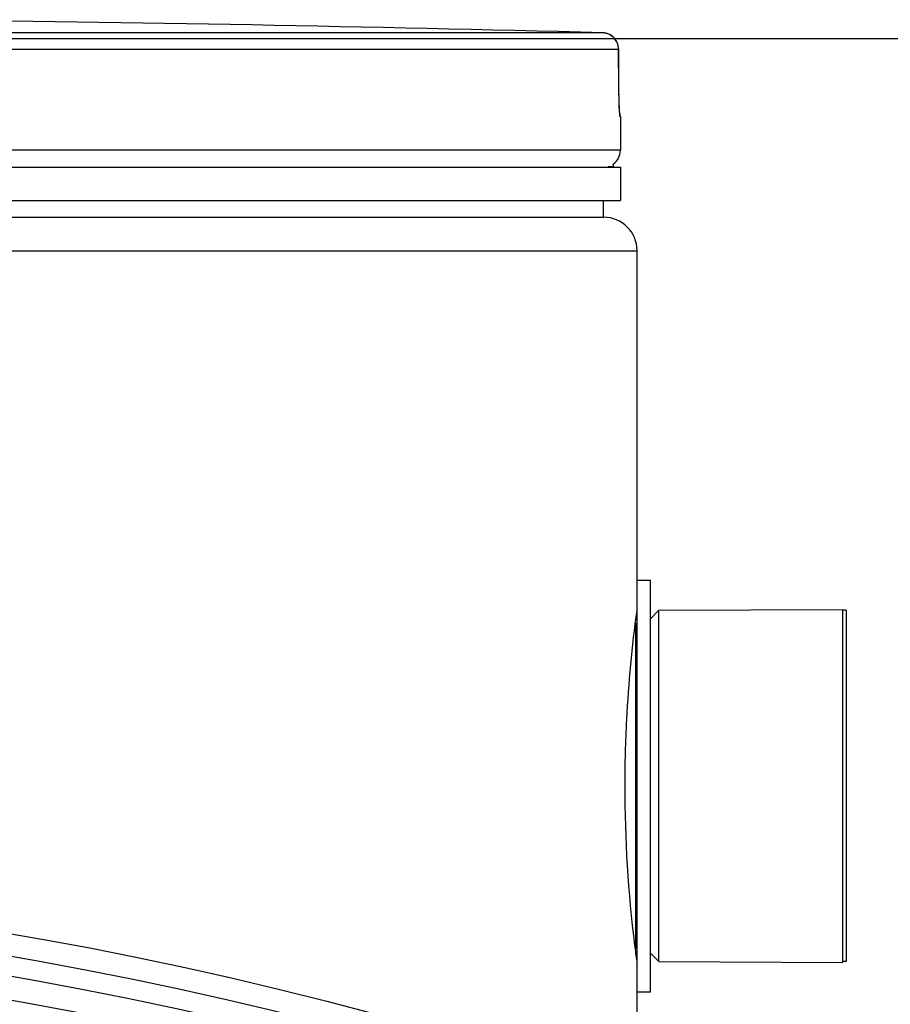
# Model space of a CAD drawing. Header units: millimetres. Extents: x 0 to 297, y 0 to 210.
# Tile 23 of 25: x 250.4 to 257.77, y 191.85 to 200.18. Entities that reach past the tile are written whole.
import ezdxf

# ---------------------------------------------------------------- set-up
doc = ezdxf.new("R2010")
doc.units = ezdxf.units.MM
doc.header["$LTSCALE"] = 16.335
doc.layers.get('0').update_dxf_attribs({"linetype": 'CONTINUOUS'})
doc.layers.add('01_GLOBAL', color=7, linetype='CONTINUOUS')
doc.layers.add('AXES_REF', color=7, linetype='CONTINUOUS')

# ---------------------------------------------------------------- blocks, each defined once
blk = doc.blocks.new('MARGEA4_BL0', base_point=(148.5141, 105.0139))
at = {"color": 7, "linetype": 'Continuous'}
blk.add_line((287.0141, 200.0139), (10.0141, 200.0139), dxfattribs=at)

msp = doc.modelspace()

# ---------------------------------------------------------------- linework, layer by layer
at = {"color": 9, "linetype": 'Continuous'}
for p, q in [((255.3312, 200.0659), (245.2839, 200.0659)), ((255.4688, 199.9245), (245.291, 199.9245)), ((255.4688, 199.9245), (255.469, 199.9257)), ((255.4708, 199.6065), (255.4688, 199.9245)), ((255.4708, 199.6065), (255.4709, 199.6074)), ((255.4832, 199.3584), (255.4807, 199.3584)), ((255.4832, 199.0723), (233.986, 199.0723)), ((255.3808, 198.9365), (255.4266, 198.9365)), ((255.6105, 195.0754), (255.6105, 192.3205))]:
    msp.add_line(p, q, dxfattribs=at)
at = {"color": 7, "linetype": 'Continuous'}
for p, q in [((255.4711, 199.5896), (255.469, 199.9254)), ((255.4713, 199.5717), (255.471, 199.5952)), ((255.4715, 199.5551), (255.4712, 199.5779)), ((255.4718, 199.5382), (255.4714, 199.5603)), ((255.4721, 199.5228), (255.4717, 199.5441)), ((255.4726, 199.5026), (255.472, 199.5276)), ((255.473, 199.4881), (255.4725, 199.5072)), ((255.4735, 199.4703), (255.4728, 199.4931)), ((255.4741, 199.4541), (255.4734, 199.475)), ((255.4747, 199.4394), (255.474, 199.4583)), ((255.4753, 199.4263), (255.4746, 199.4432)), ((255.4759, 199.4148), (255.4752, 199.4296)), ((255.4763, 199.4074), (255.4757, 199.4177)), ((255.4767, 199.4006), (255.4762, 199.4096)), ((255.4771, 199.395), (255.4766, 199.4028)), ((255.4832, 199.3584), (255.4832, 199.0723)), ((233.986, 198.9308), (255.4832, 198.9308)), ((255.4266, 198.9308), (255.4266, 198.9365)), ((255.4832, 198.9308), (255.4832, 198.648)), ((233.986, 198.648), (255.4832, 198.648)), ((255.3417, 198.5066), (255.3417, 198.648)), ((234.1275, 198.5066), (255.3417, 198.5066)), ((255.6246, 195.4376), (255.7377, 195.4376)), ((255.6246, 191.9584), (255.6246, 195.4375)), ((255.7377, 191.9584), (255.7377, 195.4375)), ((255.7377, 195.1123), (255.8085, 195.183)), ((255.8085, 195.183), (257.3642, 195.1901)), ((255.8085, 192.213), (255.8085, 195.183)), ((257.3642, 192.2059), (257.3642, 195.19)), ((255.7377, 192.2837), (255.8085, 192.213)), ((255.8085, 192.213), (257.3642, 192.2059)), ((255.6246, 191.9584), (255.7377, 191.9584))]:
    msp.add_line(p, q, dxfattribs=at)
msp.add_lwpolyline([(255.4777, 199.3851), (255.4778, 199.3848), (255.4781, 199.3831), (255.4782, 199.3823), (255.4781, 199.3826), (255.4781, 199.3834), (255.4779, 199.3847), (255.4778, 199.3866), (255.4776, 199.389), (255.4773, 199.3918), (255.4771, 199.395)], dxfattribs=at)
for radius in [33.0801, 32.7266]:
    msp.add_circle((244.7346, 159.84), radius, dxfattribs=at)
at = {"color": 9, "linetype": 'Continuous'}
msp.add_circle((244.7346, 159.84), 32.893, dxfattribs=at)
at = {"color": 7, "linetype": 'Continuous'}
for centre, radius, start, end in [((244.7346, -208.3127), 408.5161, 88.513625, 89.344519), ((255.3275, 199.9245), 0.1414, 0.47139, 88.50968), ((255.3417, 199.3584), 0.1414, 0, 16.94736), ((255.3417, 199.0723), 0.1414, 304.26436, 360), ((255.3898, 198.9365), 0.0368, 0, 31.37829), ((244.7346, 159.84), 32.5286, 262.15697, 262.09551)]:
    msp.add_arc(centre, radius, start, end, dxfattribs=at)
at = {"color": 9, "linetype": 'Continuous'}
for centre, radius, start, end in [((255.3275, 199.9257), 0.1403, 81.1124, 88.48797), ((255.3272, 199.9236), 0.1423, 79.42687, 81.12919), ((255.3271, 199.9232), 0.1428, 73.84944, 79.42649), ((255.3273, 199.9236), 0.1423, 72.25551, 73.84867), ((255.3279, 199.9254), 0.1404, 65.31722, 72.26949), ((255.3278, 199.9253), 0.1406, 58.46483, 65.29406), ((255.3392, 199.3583), 0.1415, 0.03872, 10.74603)]:
    msp.add_arc(centre, radius, start, end, dxfattribs=at)
msp.add_open_spline([(255.4688, 199.9245), (255.4688, 199.9706), (255.4405, 200.021), (255.4013, 200.0451)], degree=3, dxfattribs=at)
for points, knots in [([(255.4739, 199.455), (255.4735, 199.4662), (255.4718, 199.5167), (255.471, 199.5672), (255.4708, 199.6065)], [0, 0, 0, 0, 0.221575, 1, 1, 1, 1]), ([(255.4807, 199.3584), (255.4785, 199.3585), (255.4804, 199.3716), (255.4733, 199.3969), (255.4747, 199.4312), (255.4739, 199.455)], [0, 0, 0, 0, 0.067641, 0.262765, 1, 1, 1, 1])]:
    msp.add_open_spline(points, degree=3, knots=knots, dxfattribs=at)
at = {"color": 7, "linetype": 'Continuous'}
for points, knots in [([(255.5229, 193.698), (255.5229, 193.8856), (255.5358, 194.3819), (255.5829, 194.8768), (255.6246, 195.1827)], [0, 0, 0, 0, 0.377906, 1, 1, 1, 1]), ([(255.6243, 192.2151), (255.6182, 192.2601), (255.5542, 192.7515), (255.5229, 193.2479), (255.5229, 193.698)], [0, 0, 0, 0, 0.091646, 1, 1, 1, 1])]:
    msp.add_open_spline(points, degree=3, knots=knots, dxfattribs=at)
at = {"layer": '01_GLOBAL', "color": 7, "linetype": 'Continuous'}
for p, q in [((234.1275, 198.5066), (255.3417, 198.5066)), ((255.6246, 195.4376), (255.6246, 198.2237)), ((255.6246, 191.0761), (255.6246, 191.9584))]:
    msp.add_line(p, q, dxfattribs=at)
at = {"layer": '01_GLOBAL', "color": 9, "linetype": 'Continuous'}
msp.add_line((233.8446, 198.2237), (255.6246, 198.2237), dxfattribs=at)
at = {"layer": '01_GLOBAL', "color": 7, "linetype": 'Continuous'}
msp.add_arc((255.3417, 198.2237), 0.2829, 0, 90, dxfattribs=at)
at = {"layer": 'AXES_REF', "color": 7, "linetype": 'Continuous'}
for p, q in [((257.3925, 195.183), (257.3642, 195.183)), ((257.3925, 195.183), (257.3925, 192.213)), ((257.3925, 192.213), (257.3642, 192.213))]:
    msp.add_line(p, q, dxfattribs=at)

# ---------------------------------------------------------------- block references
at = {"color": 7, "linetype": 'Continuous'}
msp.add_blockref('MARGEA4_BL0', (148.5141, 105.0139), dxfattribs=at)

doc.saveas('drawing.dxf')
